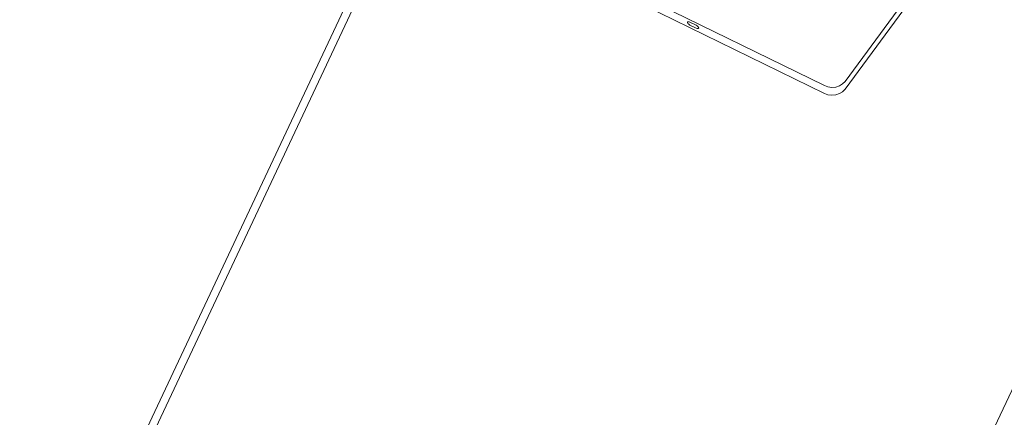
# Model space of a CAD drawing. Header units: millimetres. Extents: x -21126 to 28102, y -1237 to 9397.
# Tile 45 of 226: x -15939 to -15232, y 4757 to 5043. Entities that reach past the tile are written whole.
import ezdxf

# ---------------------------------------------------------------- set-up
doc = ezdxf.new("R2010")
doc.units = ezdxf.units.MM
doc.header["$MEASUREMENT"] = 0
doc.linetypes.add('Wipeout_Contour', pattern=[1000, 0, -1000])
doc.layers.add('Nuevo_08_E_Envans secs', color=7, linetype='Continuous')
doc.layers.add('Nuevo_09_EI_Mobiliari general', color=7, linetype='Continuous')
doc.layers.add('Nuevo_09_EI_Mobiliari general_Pluma_Nº__1', color=7, linetype='Continuous', lineweight=5)

# ---------------------------------------------------------------- blocks, each defined once
blk = doc.blocks.new('Elem Sección_45_1')
at = {"layer": 'Nuevo_09_EI_Mobiliari general_Pluma_Nº__1', "color": 7, "linetype": 'Continuous', "lineweight": 5}
for p, q in [((-15346.08, 4992.64), (-15142.3, 5269.13)), ((-15258.08, 5117.63), (-15346.08, 4998.23)), ((-15360.88, 4995.22), (-15585.18, 5105.22)), ((-15585.18, 5099.63), (-15360.88, 4989.63)), ((-15459.2, 5040.94), (-15459.28, 5040.68)), ((-15459.28, 5040.68), (-15459.2, 5040.36)), ((-15458.97, 5041.09), (-15459.2, 5040.94)), ((-15459.2, 5040.36), (-15458.97, 5039.97)), ((-15458.61, 5041.14), (-15458.97, 5041.09)), ((-15458.97, 5039.97), (-15458.61, 5039.56)), ((-15458.13, 5041.09), (-15458.61, 5041.14)), ((-15458.61, 5039.56), (-15458.13, 5039.15)), ((-15457.57, 5040.92), (-15458.13, 5041.09)), ((-15458.13, 5039.15), (-15457.57, 5038.76)), ((-15456.97, 5040.67), (-15457.57, 5040.92)), ((-15457.57, 5038.76), (-15456.97, 5038.43)), ((-15453.51, 5038.97), (-15456.97, 5040.67)), ((-15456.97, 5038.43), (-15453.51, 5036.73)), ((-15452.91, 5038.64), (-15453.51, 5038.97)), ((-15453.51, 5036.73), (-15452.91, 5036.48)), ((-15452.35, 5038.25), (-15452.91, 5038.64)), ((-15452.91, 5036.48), (-15452.35, 5036.32)), ((-15451.87, 5037.84), (-15452.35, 5038.25)), ((-15452.35, 5036.32), (-15451.87, 5036.26)), ((-15451.51, 5037.43), (-15451.87, 5037.84)), ((-15451.87, 5036.26), (-15451.51, 5036.31)), ((-15451.28, 5037.05), (-15451.51, 5037.43)), ((-15451.51, 5036.31), (-15451.28, 5036.47)), ((-15451.2, 5036.72), (-15451.28, 5037.05)), ((-15451.28, 5036.47), (-15451.2, 5036.72)), ((-15358.3, 4994.31), (-15360.88, 4995.22)), ((-15355.51, 4993.97), (-15358.3, 4994.31)), ((-15352.72, 4994.23), (-15355.51, 4993.97)), ((-15350.1, 4995.07), (-15352.72, 4994.23)), ((-15347.83, 4996.43), (-15350.1, 4995.07)), ((-15346.08, 4998.23), (-15347.83, 4996.43)), ((-15360.88, 4989.63), (-15358.3, 4988.72)), ((-15358.3, 4988.72), (-15355.51, 4988.38)), ((-15355.51, 4988.38), (-15352.72, 4988.64)), ((-15352.72, 4988.64), (-15350.1, 4989.48)), ((-15350.1, 4989.48), (-15347.83, 4990.84)), ((-15347.83, 4990.84), (-15346.08, 4992.64))]:
    blk.add_line(p, q, dxfattribs=at)
blk = doc.blocks.new('Elem Sección_54_1')
at = {"color": 254, "linetype": 'Wipeout_Contour', "lineweight": 0, "ltscale": 68043.481501}
blk.add_wipeout([(-16421.98, 4817.49), (-16416.04, 4815.63), (-15394.98, 6990.44), (-15400.93, 6992.3)], dxfattribs=at).dxf.layer = 'Nuevo_08_E_Envans secs'
at = {"color": 254, "linetype": 'Wipeout_Contour', "lineweight": 0, "ltscale": 67533.449788}
blk.add_wipeout([(-15276.46, 6964.56), (-16309.28, 4764.67), (-16296.4, 4760.65), (-15263.58, 6960.53)], dxfattribs=at).dxf.layer = 'Nuevo_08_E_Envans secs'
at = {"color": 254, "linetype": 'Wipeout_Contour', "lineweight": 0, "ltscale": 84376.766656}
blk.add_wipeout([(-15284.41, 6979.09), (-16322.17, 4768.7), (-16309.28, 4764.67), (-15276.46, 6964.56), (-15271.53, 6975.07)], dxfattribs=at).dxf.layer = 'Nuevo_08_E_Envans secs'
at = {"color": 254, "linetype": 'Wipeout_Contour', "lineweight": 0, "ltscale": 84818.950487}
blk.add_wipeout([(-15371.6, 6994.27), (-16404.42, 4794.39), (-16391.54, 4790.36), (-15353.78, 7000.75), (-15366.66, 7004.78)], dxfattribs=at).dxf.layer = 'Nuevo_08_E_Envans secs'
at = {"color": 254, "linetype": 'Wipeout_Contour', "lineweight": 0, "ltscale": 67984.310101}
blk.add_wipeout([(-15384.48, 6998.29), (-16417.3, 4798.41), (-16404.42, 4794.39), (-15371.6, 6994.27)], dxfattribs=at).dxf.layer = 'Nuevo_08_E_Envans secs'
at = {"color": 254, "linetype": 'Wipeout_Contour', "lineweight": 0, "ltscale": 67464.366839}
blk.add_wipeout([(-16283.24, 4774.16), (-16277.3, 4772.3), (-15256.24, 6947.12), (-15262.19, 6948.97)], dxfattribs=at).dxf.layer = 'Nuevo_08_E_Envans secs'
blk = doc.blocks.new('Elem Sección_70_1')
at = {"color": 254, "linetype": 'Wipeout_Contour', "lineweight": 0, "ltscale": 63998.194348}
blk.add_wipeout([(-14437.22, 4203.2), (-16275.02, 4777.15), (-16277.3, 4772.3), (-14439.49, 4198.34)], dxfattribs=at).dxf.layer = 'Nuevo_08_E_Envans secs'
at = {"color": 254, "linetype": 'Wipeout_Contour', "lineweight": 0, "ltscale": 64031.667384}
blk.add_wipeout([(-16291.47, 4771.16), (-16296.4, 4760.65), (-14446.71, 4182.98), (-14441.77, 4193.49)], dxfattribs=at).dxf.layer = 'Nuevo_08_E_Envans secs'
blk = doc.blocks.new('Elem Sección_81_1')
at = {"layer": 'Nuevo_09_EI_Mobiliari general_Pluma_Nº__1', "color": 7, "linetype": 'Continuous', "lineweight": 5}
blk.add_line((-15247.07, 4731.71), (-14512.99, 6295.27), dxfattribs=at)
blk = doc.blocks.new('Elem Sección_82_1')
at = {"layer": 'Nuevo_09_EI_Mobiliari general_Pluma_Nº__1', "color": 7, "linetype": 'Continuous', "lineweight": 5}
for p, q in [((-15863.84, 4714.01), (-14958.94, 6641.42)), ((-15858.43, 4712.33), (-14958.94, 6628.21))]:
    blk.add_line(p, q, dxfattribs=at)

msp = doc.modelspace()

# ---------------------------------------------------------------- block references
at = {"layer": 'Nuevo_09_EI_Mobiliari general', "lineweight": 0}
msp.add_blockref('Elem Sección_45_1', (0, 0), dxfattribs=at)

# ---------------------------------------------------------------- next in the draw order: block references
at = {"layer": 'Nuevo_08_E_Envans secs', "lineweight": 0}
msp.add_blockref('Elem Sección_54_1', (0, 0), dxfattribs=at)

# ---------------------------------------------------------------- next in the draw order: block references
msp.add_blockref('Elem Sección_70_1', (0, 0), dxfattribs=at)

# ---------------------------------------------------------------- next in the draw order: block references
at = {"layer": 'Nuevo_09_EI_Mobiliari general', "lineweight": 0}
for name in ['Elem Sección_82_1', 'Elem Sección_81_1']:
    msp.add_blockref(name, (0, 0), dxfattribs=at)

doc.saveas('drawing.dxf')
